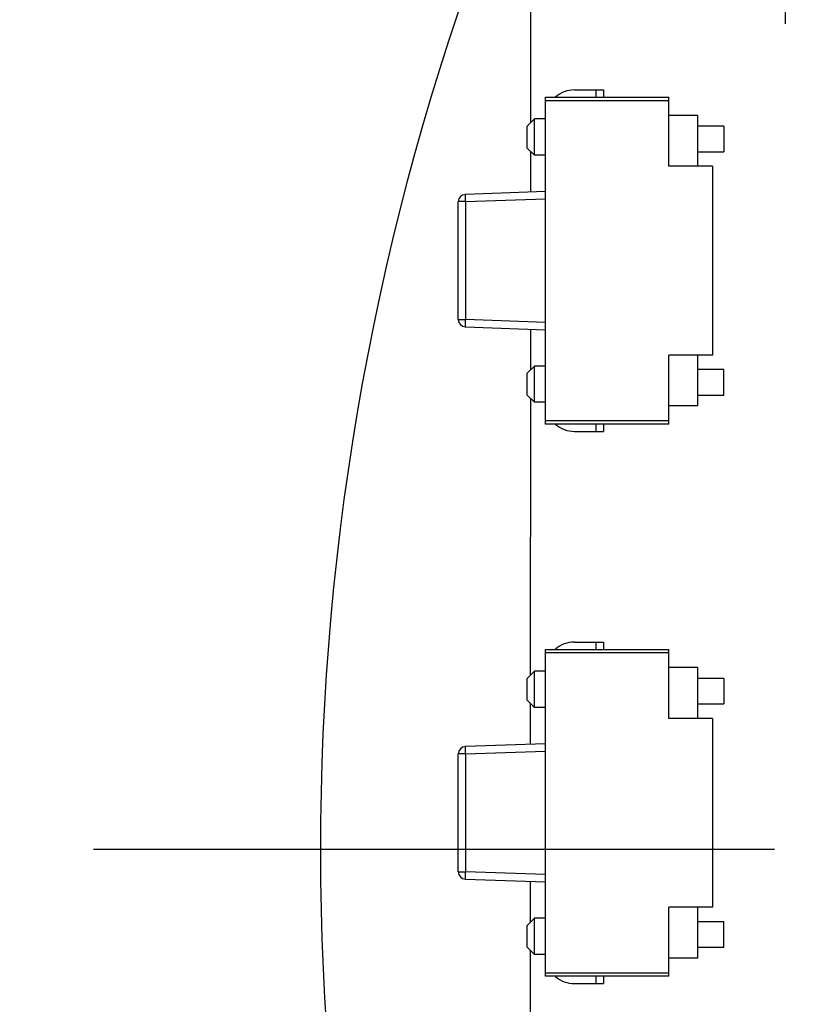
# Model space of a CAD drawing. Header units: millimetres. Extents: x 525 to 788, y 277 to 384.
# Tile 14 of 130: x 692 to 703, y 322 to 336. Entities that reach past the tile are written whole.
import ezdxf

# ---------------------------------------------------------------- set-up
doc = ezdxf.new("R2010")
doc.units = ezdxf.units.MM
doc.header["$LTSCALE"] = 5
doc.header["$PDMODE"] = 3
doc.header["$PDSIZE"] = 0.3125
doc.linetypes.add('CENTER', pattern=[0.6, 0.375, -0.075, 0.075, -0.075])
doc.layers.get('0').update_dxf_attribs({"linetype": 'CONTINUOUS'})
doc.layers.get('Defpoints').update_dxf_attribs({"linetype": 'CONTINUOUS'})
doc.layers.add('dim', color=6, linetype='CONTINUOUS', lineweight=9)
doc.styles.add('Verdana', font='verdana.ttf', dxfattribs={"height": 3})
doc.dimstyles.new('aaaaaaaa 3.0', dxfattribs={"dimtxt": 3, "dimasz": 2.5, "dimexe": 1.25, "dimexo": 0.625, "dimtad": 1, "dimzin": 9, "dimdsep": 46, "dimtxsty": 'Verdana', "dimcen": 0, "dimazin": 0, "dimtfac": 1, "dimtofl": 0, "dimtmove": 0, "dimatfit": 3, "dimfxl": 1, "dimlwd": 25, "dimlwe": 25, "dimarcsym": 0})

# ---------------------------------------------------------------- blocks, each defined once
blk = doc.blocks.new('*D52')
at = {"layer": 'Defpoints', "color": 0}
for p in [(700.628, 338.061), (684.414, 297.363), (712.397, 297.363)]:
    blk.add_point(p, dxfattribs=at)
at = {"layer": 'dim', "color": 0, "lineweight": 25}
for p, q in [((700.003, 338.061), (683.164, 338.061)), ((684.414, 335.561), (684.414, 299.863)), ((711.772, 297.363), (683.164, 297.363))]:
    blk.add_line(p, q, dxfattribs=at)
at = {"layer": 'dim', "color": 0}
for points in [[(684.831, 335.561), (683.997, 335.561), (684.414, 338.061)], [(683.997, 299.863), (684.831, 299.863), (684.414, 297.363)]]:
    blk.add_solid(points, dxfattribs=at)
at = {"layer": 'dim', "color": 0, "insert": (682.228, 317.712), "char_height": 3, "attachment_point": 5, "rotation": 90, "style": 'Verdana'}
blk.add_mtext('40.7', dxfattribs=at)
blk = doc.blocks.new('*D55')
at = {"layer": 'Defpoints', "color": 0}
for p in [(767.508, 331.908), (697.286, 316.938)]:
    blk.add_point(p, dxfattribs=at)
at = {"layer": 'dim', "color": 0, "lineweight": 25}
blk.add_line((785.495, 335.743), (769.953, 332.429), dxfattribs=at)
at = {"layer": 'dim', "color": 0}
blk.add_solid([(769.866, 332.837), (770.04, 332.022), (767.508, 331.908)], dxfattribs=at)
at = {"layer": 'dim', "color": 0, "insert": (778.447, 336.689), "char_height": 3, "attachment_point": 5, "rotation": 12.0345, "style": 'Verdana'}
blk.add_mtext('∅71.8', dxfattribs=at)

msp = doc.modelspace()

# ---------------------------------------------------------------- linework, layer by layer
at = {"color": 1, "linetype": 'CENTER'}
msp.add_line((702.897, 340.661), (702.897, 335.462), dxfattribs=at)
at = {"linetype": 'Continuous'}
for p, q in [((699.393, 334.423), (699.394, 337.508)), ((699.996, 334.875), (700.396, 334.875)), ((700.296, 334.775), (700.296, 334.875)), ((700.396, 334.875), (700.396, 334.775)), ((699.596, 330.275), (699.596, 334.775)), ((699.596, 334.775), (701.296, 334.775)), ((701.296, 333.825), (701.296, 334.775)), ((701.296, 334.725), (699.596, 334.725)), ((699.446, 334.475), (699.346, 334.375)), ((699.446, 333.975), (699.446, 334.475)), ((699.596, 334.475), (699.446, 334.475)), ((701.696, 334.525), (701.296, 334.525)), ((701.696, 333.825), (701.696, 334.525)), ((699.346, 334.075), (699.346, 334.375)), ((702.054, 334.375), (701.696, 334.375)), ((702.054, 334.375), (702.054, 334.025)), ((699.446, 333.975), (699.346, 334.075)), ((699.393, 333.468), (699.393, 334.028)), ((699.596, 333.975), (699.446, 333.975)), ((701.696, 334.025), (702.054, 334.025)), ((701.896, 333.825), (701.296, 333.825)), ((701.896, 333.825), (701.896, 331.225)), ((699.596, 333.475), (698.493, 333.437)), ((698.493, 333.337), (699.596, 333.375)), ((698.396, 331.714), (698.396, 333.337)), ((698.493, 333.337), (698.396, 333.337)), ((698.493, 333.337), (698.493, 331.714)), ((698.396, 331.714), (698.493, 331.714)), ((699.596, 331.675), (698.493, 331.714)), ((698.493, 331.614), (699.596, 331.575)), ((699.393, 331.022), (699.393, 331.582)), ((701.296, 330.275), (701.296, 331.225)), ((701.896, 331.225), (701.296, 331.225)), ((701.696, 330.525), (701.696, 331.225)), ((699.446, 331.075), (699.346, 330.975)), ((699.446, 330.575), (699.446, 331.075)), ((699.596, 331.075), (699.446, 331.075)), ((699.346, 330.675), (699.346, 330.975)), ((702.054, 331.025), (701.696, 331.025)), ((702.054, 330.675), (702.054, 331.025)), ((699.446, 330.575), (699.346, 330.675)), ((701.696, 330.675), (702.054, 330.675)), ((699.392, 326.822), (699.393, 330.629)), ((699.596, 330.575), (699.446, 330.575)), ((701.696, 330.525), (701.296, 330.525)), ((699.596, 330.325), (701.296, 330.325)), ((701.296, 330.275), (699.596, 330.275)), ((700.296, 330.175), (700.296, 330.275)), ((700.396, 330.275), (700.396, 330.175)), ((699.996, 330.175), (700.396, 330.175)), ((699.996, 327.275), (700.396, 327.275)), ((700.296, 327.175), (700.296, 327.275)), ((700.396, 327.275), (700.396, 327.175)), ((699.596, 322.675), (699.596, 327.175)), ((699.596, 327.175), (701.296, 327.175)), ((701.296, 326.225), (701.296, 327.175)), ((701.296, 327.125), (699.596, 327.125)), ((699.446, 326.875), (699.346, 326.775)), ((699.446, 326.375), (699.446, 326.875)), ((699.596, 326.875), (699.446, 326.875)), ((701.696, 326.925), (701.296, 326.925)), ((701.696, 326.225), (701.696, 326.925)), ((699.346, 326.475), (699.346, 326.775)), ((702.054, 326.775), (701.696, 326.775)), ((702.054, 326.775), (702.054, 326.425)), ((699.446, 326.375), (699.346, 326.475)), ((699.392, 325.868), (699.392, 326.429)), ((699.596, 326.375), (699.446, 326.375)), ((701.696, 326.425), (702.054, 326.425)), ((701.896, 326.225), (701.296, 326.225)), ((701.896, 326.225), (701.896, 323.625)), ((699.596, 325.875), (698.493, 325.837)), ((698.396, 324.114), (698.396, 325.737)), ((698.493, 325.737), (698.396, 325.737)), ((698.493, 325.737), (699.596, 325.775)), ((698.493, 325.737), (698.493, 324.114)), ((698.396, 324.114), (698.493, 324.114)), ((699.596, 324.075), (698.493, 324.114)), ((698.493, 324.014), (699.596, 323.975)), ((699.392, 323.421), (699.392, 323.982)), ((701.296, 322.675), (701.296, 323.625)), ((701.896, 323.625), (701.296, 323.625)), ((701.696, 322.925), (701.696, 323.625)), ((699.446, 323.475), (699.346, 323.375)), ((699.346, 323.075), (699.346, 323.375)), ((699.446, 322.975), (699.446, 323.475)), ((699.596, 323.475), (699.446, 323.475)), ((702.054, 323.425), (701.696, 323.425)), ((702.054, 323.075), (702.054, 323.425)), ((699.446, 322.975), (699.346, 323.075)), ((701.696, 323.075), (702.054, 323.075)), ((699.391, 318.87), (699.392, 323.03)), ((699.596, 322.975), (699.446, 322.975)), ((701.696, 322.925), (701.296, 322.925)), ((699.596, 322.725), (701.296, 322.725)), ((701.296, 322.675), (699.596, 322.675)), ((700.296, 322.575), (700.296, 322.675)), ((700.396, 322.675), (700.396, 322.575)), ((699.996, 322.575), (700.396, 322.575))]:
    msp.add_line(p, q, dxfattribs=at)
at = {"color": 1, "linetype": 'CENTER', "ltscale": 5}
msp.add_line((693.373, 324.423), (771.218, 324.423), dxfattribs=at)
at = {"linetype": 'Continuous'}
for centre, radius, start, end in [((732.397, 324.423), 35.9, 323.5829, 216.3585), ((699.996, 334.475), 0.4, 90, 131.2419), ((698.496, 333.337), 0.1, 92, 180), ((698.496, 331.714), 0.1, 180, 268), ((699.996, 330.575), 0.4, 228.7581, 270), ((699.996, 326.875), 0.4, 90, 131.2419), ((698.496, 325.737), 0.1, 92, 180), ((698.496, 324.114), 0.1, 180, 268), ((699.996, 322.975), 0.4, 228.7581, 270)]:
    msp.add_arc(centre, radius, start, end, dxfattribs=at)
for points, knots in [([(698.493, 333.437), (698.492, 333.437), (698.492, 333.436), (698.492, 333.435), (698.492, 333.432), (698.492, 333.429), (698.491, 333.425), (698.491, 333.417), (698.491, 333.407), (698.491, 333.392), (698.492, 333.375), (698.492, 333.356), (698.492, 333.343), (698.493, 333.337)], [0, 0, 0, 0, 0.005898, 0.020649, 0.044657, 0.077799, 0.119755, 0.170165, 0.294327, 0.445576, 0.618059, 0.805351, 1, 1, 1, 1]), ([(698.493, 331.714), (698.492, 331.707), (698.492, 331.695), (698.492, 331.676), (698.491, 331.659), (698.491, 331.644), (698.491, 331.633), (698.491, 331.626), (698.492, 331.622), (698.492, 331.619), (698.492, 331.616), (698.492, 331.615), (698.492, 331.614), (698.493, 331.614)], [0, 0, 0, 0, 0.194649, 0.381942, 0.554425, 0.705673, 0.829836, 0.880246, 0.922201, 0.955343, 0.979352, 0.994102, 1, 1, 1, 1]), ([(698.493, 325.837), (698.492, 325.837), (698.492, 325.836), (698.492, 325.835), (698.492, 325.832), (698.492, 325.829), (698.491, 325.825), (698.491, 325.817), (698.491, 325.807), (698.491, 325.792), (698.492, 325.775), (698.492, 325.756), (698.492, 325.743), (698.493, 325.737)], [0, 0, 0, 0, 0.005898, 0.020649, 0.044657, 0.077799, 0.119755, 0.170165, 0.294327, 0.445576, 0.618059, 0.805351, 1, 1, 1, 1]), ([(698.493, 324.114), (698.492, 324.107), (698.492, 324.095), (698.492, 324.076), (698.491, 324.059), (698.491, 324.044), (698.491, 324.033), (698.491, 324.026), (698.492, 324.022), (698.492, 324.019), (698.492, 324.016), (698.492, 324.015), (698.492, 324.014), (698.493, 324.014)], [0, 0, 0, 0, 0.194649, 0.381942, 0.554425, 0.705673, 0.829836, 0.880246, 0.922201, 0.955343, 0.979352, 0.994102, 1, 1, 1, 1])]:
    msp.add_open_spline(points, degree=3, knots=knots, dxfattribs=at)

# ---------------------------------------------------------------- dimensions: what is measured, and where the dimension line sits
at = {"layer": 'dim'}
dim = msp.add_diameter_dim_2p(p1=(697.286, 316.938), p2=(767.508, 331.908), dimstyle='aaaaaaaa 3.0', dxfattribs=at)
dim.commit()
dim.dimension.update_dxf_attribs({"geometry": '*D55', "text_midpoint": (777.719, 334.085), "dimtype": 163})
dim = msp.add_linear_dim(base=(684.414, 297.363), p1=(700.628, 338.061), p2=(712.397, 297.363), angle=90, dimstyle='aaaaaaaa 3.0', dxfattribs=at)
dim.commit()
dim.dimension.update_dxf_attribs({"geometry": '*D52', "text_midpoint": (684.414, 317.712), "dimtype": 160})

doc.saveas('drawing.dxf')
